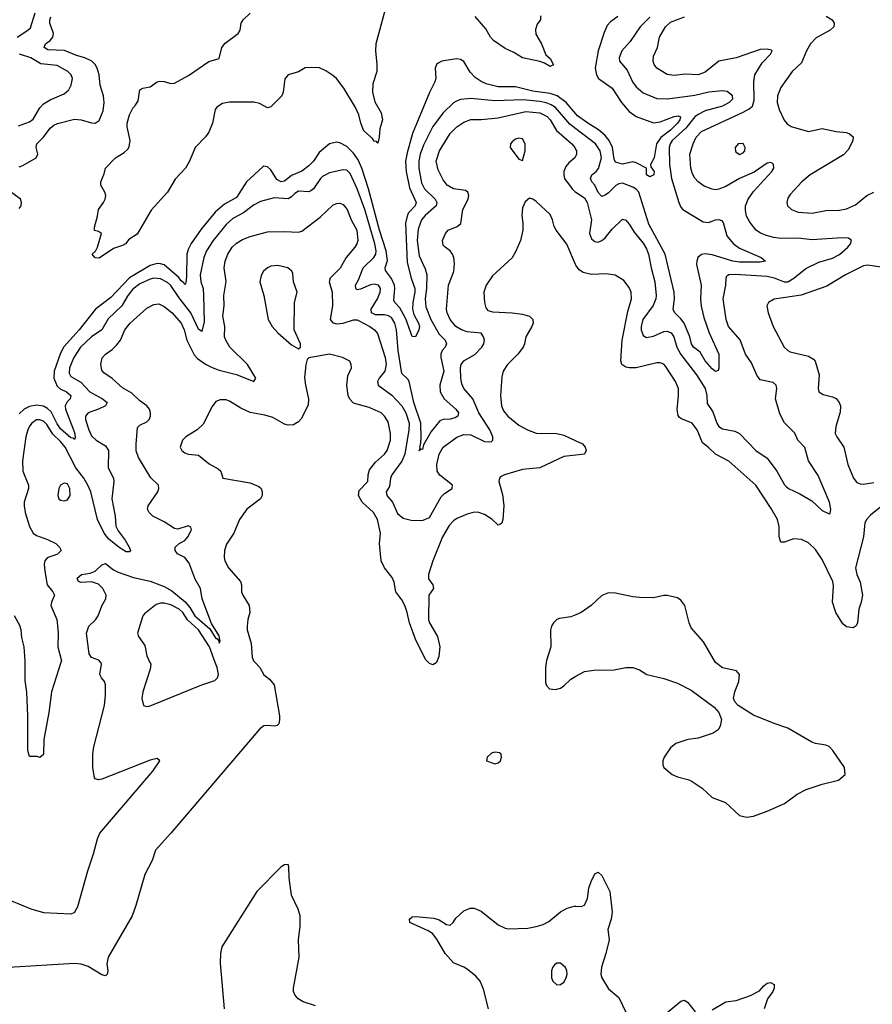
# Model space of a CAD drawing. Header units: inches. Extents: x 1694797 to 1849917, y 907313 to 1017959.
# Tile 33 of 256: x 1726773 to 1731720, y 918016 to 923731. Entities that reach past the tile are written whole.
import ezdxf

# ---------------------------------------------------------------- set-up
doc = ezdxf.new("R2010")
doc.units = ezdxf.units.IN
doc.header["$MEASUREMENT"] = 0
for name, color, linetype in [('B7921', 7, 'Continuous'), ('B7922', 7, 'Continuous'), ('B7931', 7, 'Continuous'), ('B7932', 7, 'Continuous')]:
    doc.layers.add(name, color=color, linetype=linetype)

msp = doc.modelspace()

# ---------------------------------------------------------------- linework, layer by layer
at = {"layer": 'B7921', "color": 5}
for points, elevation in [([(1726498, 918710), (1726838, 918570), (1726910, 918549.6), (1727070, 918540.7), (1727090.3, 918549.7), (1727110, 918584), (1727167, 918790), (1727201.3, 918890), (1727223.4, 918976.6), (1727238.4, 919010), (1727546, 919370), (1727586, 919430), (1727570, 919442.8), (1727530, 919433.7), (1727250, 919322.6), (1727230, 919318.4), (1727210, 919324), (1727206, 919330), (1727196.5, 919390), (1727196.5, 919470), (1727202.8, 919510), (1727264, 919750), (1727270.3, 919810), (1727270.4, 919870), (1727265.5, 919890), (1727247.3, 919910), (1727237.6, 919930), (1727246.9, 919990), (1727243, 920000)], 860), ([(1728138.4, 920000), (1728165.8, 919970), (1728190, 919928.8), (1728222.9, 919902.9), (1728248.8, 919870), (1728279.6, 919690), (1728281.1, 919670), (1728276, 919644), (1728266.2, 919633.8), (1728250.3, 919629.7), (1728210, 919634.7), (1728190, 919631.6), (1728165.7, 919614.3), (1727650.2, 919009.8), (1727560.4, 918910), (1727542, 918850), (1727498.7, 918770), (1727447, 918590), (1727425.3, 918530), (1727285.3, 918290), (1727278.7, 918250), (1727283.8, 918210), (1727280.7, 918190), (1727275.1, 918184.9), (1727270, 918182), (1727250, 918187.6), (1727170, 918235.4), (1727130, 918248.4), (1727090, 918252.1), (1726710, 918229.7)], 880), ([(1727011.4, 920000), (1726957.7, 919830), (1726941.7, 919710), (1726912.4, 919552.4), (1726910, 919466), (1726890, 919448), (1726874, 919454), (1726830, 919454), (1726819.7, 919490), (1726819.8, 919690), (1726813.1, 919826.9), (1726804, 919896), (1726804.5, 920000)], 840), ([(1727528.1, 920000), (1727532.8, 919990), (1727530, 919961.2), (1727487.3, 919830), (1727481.7, 919790), (1727490.4, 919750.4), (1727510, 919744.4), (1727530, 919748.8), (1727830, 919870.3), (1727904.9, 919895.1), (1727919.7, 919910), (1727926.6, 919930), (1727918.9, 919970), (1727907.5, 920000)], 880), ([(1729191.3, 920000), (1729190, 919997), (1729170, 919986), (1729150, 919994.5), (1729144.8, 920000)], 880), ([(1729827.6, 920000), (1729824.2, 919970), (1729824.6, 919884.6), (1729830, 919866), (1729847, 919847), (1729882.5, 919842.5), (1729910, 919850.6), (1729930, 919864), (1729970, 919904), (1730000, 919920.3)], 920), ([(1728490, 918006.6), (1728418, 918030), (1728388.1, 918048.1), (1728368.3, 918070), (1728361.7, 918090), (1728362, 918110), (1728394.2, 918290), (1728391.2, 918390), (1728399.7, 918470), (1728399.6, 918530), (1728387.9, 918567.9), (1728349.6, 918650), (1728337, 918750), (1728334.8, 918814.8), (1728330, 918828), (1728310, 918826), (1728290, 918814), (1728148.5, 918670), (1727945.7, 918350), (1727937, 918310), (1727935.1, 918255.1), (1727958.7, 917990)], 920), ([(1729493.6, 917990), (1729464.1, 918104.1), (1729443.8, 918150), (1729419.7, 918179.7), (1729370, 918219.4), (1729350, 918232.4), (1729290, 918256.4), (1729241.4, 918310), (1729193.7, 918393.7), (1729167.2, 918427.2), (1729142.9, 918442.9), (1729037, 918490), (1729034.5, 918510), (1729050, 918523.8), (1729070, 918526), (1729176.5, 918516.5), (1729206.2, 918506.2), (1729250, 918479.1), (1729270, 918476), (1729288.7, 918490), (1729304.1, 918515.9), (1729350, 918558.8), (1729386.8, 918573.2), (1729410, 918574), (1729450, 918556.3), (1729550, 918477), (1729590, 918458), (1729610, 918454.9), (1729722, 918458), (1729770, 918467.2), (1729810, 918479.6), (1729842.5, 918497.5), (1729910, 918552.4), (1729950, 918573), (1729990, 918584.9), (1730000, 918584.6)], 880)]:
    msp.add_lwpolyline(points, dxfattribs=dict(at, elevation=elevation))
for points, elevation in [([(1729530, 919479), (1729510, 919472.7), (1729484.7, 919450), (1729482, 919430), (1729487.1, 919427.1), (1729530, 919411.3), (1729550, 919418), (1729562, 919430), (1729568, 919450), (1729567.3, 919467.3), (1729556.4, 919476.4)], 920), ([(1729910, 918254), (1729890, 918254), (1729875.5, 918244.5), (1729864.7, 918230), (1729858.6, 918210), (1729858.6, 918170), (1729866, 918150), (1729890, 918129.2), (1729910, 918130.3), (1729930, 918145.3), (1729944.4, 918170), (1729949.7, 918190), (1729948.4, 918210), (1729939.1, 918230)], 880)]:
    msp.add_lwpolyline(points, close=True, dxfattribs=dict(at, elevation=elevation))
at = {"layer": 'B7922', "color": 5}
for points, elevation in [([(1728893.6, 923790), (1728839.5, 923590), (1728836.6, 923550), (1728845.7, 923470), (1728844.3, 923430), (1728820.9, 923359.1), (1728819.8, 923310), (1728833.2, 923253.3), (1728870.2, 923190), (1728877.3, 923150), (1728861.7, 923098.3), (1728858.9, 923050), (1728850, 923014), (1728843.3, 923023.3), (1728830, 923025.7), (1728820.7, 923040.7), (1728770, 923086.7), (1728752.2, 923130), (1728739.6, 923179.6), (1728720.5, 923220.5), (1728652.9, 923332.9), (1728610, 923389.9), (1728590, 923407.5), (1728550, 923434), (1728511.6, 923451.6), (1728465.9, 923454.1), (1728430, 923450.8), (1728390, 923429), (1728330, 923410.6), (1728311.4, 923388.6), (1728301.1, 923310), (1728294.2, 923290), (1728230, 923225.6), (1728210, 923219.6), (1728164.8, 923244.8), (1728131.8, 923251.8), (1727990, 923252.6), (1727950, 923244.1), (1727917.1, 923222.9), (1727906.4, 923210), (1727891.7, 923130), (1727870, 923078.8), (1727850, 923051.6), (1727790.2, 922990), (1727757.4, 922910), (1727734.6, 922870), (1727674.1, 922805.9), (1727630.3, 922730), (1727534.8, 922625.2), (1727454, 922486), (1727405.1, 922454.9), (1727386.8, 922430), (1727370, 922419.5), (1727316.8, 922403.2), (1727233.8, 922346.2), (1727210, 922349.4), (1727194, 922370), (1727211.9, 922388.1), (1727224.5, 922410), (1727248, 922490), (1727230, 922502), (1727207.3, 922507.3), (1727207.3, 922527.3), (1727224, 922590), (1727229.2, 922630), (1727259.3, 922670), (1727269.3, 922690), (1727272.3, 922710), (1727266.6, 922730), (1727243.7, 922770), (1727242.9, 922790), (1727262.9, 922837.1), (1727270.9, 922870), (1727329.3, 922930), (1727379, 922961), (1727400.3, 922979.7), (1727407.5, 922992.5), (1727413.1, 923030), (1727396.4, 923110), (1727397.1, 923130), (1727410, 923178.2), (1727430, 923218), (1727445.4, 923234.6), (1727459.3, 923260.7), (1727470, 923324), (1727486.8, 923333.2), (1727530, 923341.8), (1727569.8, 923370), (1727586, 923374), (1727610, 923372.8), (1727650, 923359.9), (1727670, 923362.3), (1727753, 923407), (1727870, 923488.1), (1727930, 923505.3), (1727944.8, 923570), (1727964.7, 923595.3), (1728039.9, 923650), (1728051.7, 923670), (1728057.8, 923710), (1728069.5, 923730.5), (1728110, 923769.8)], 780), ([(1726757.7, 923630), (1726820.5, 923670), (1726835.6, 923684.4), (1726861.7, 923770)], 840), ([(1726770, 922876.8), (1726790, 922885), (1726868.8, 922930), (1726877.2, 922950), (1726868.5, 922990), (1726871.2, 923010), (1726910, 923049.5), (1726950, 923102.2), (1726970, 923118.7), (1726991.6, 923128.4), (1727090, 923153.1), (1727130, 923150.1), (1727190, 923132), (1727210, 923131.3), (1727233.6, 923146.4), (1727257.3, 923202.7), (1727263.2, 923250), (1727258.6, 923290), (1727239.8, 923350), (1727233.6, 923410), (1727222.7, 923450), (1727211.4, 923470), (1727190.7, 923490), (1727150, 923509.9), (1727103, 923523), (1727033.1, 923553.1), (1726935.2, 923555.2), (1726913.8, 923570), (1726922.8, 923590), (1726949.2, 923610.8), (1726964.2, 923630), (1726969.4, 923650), (1726947.6, 923710), (1726947, 923730), (1726952.5, 923747.5)], 820), ([(1729793.9, 923753.9), (1729795.6, 923730), (1729775.2, 923704.8), (1729765.3, 923674.7), (1729767.9, 923647.9), (1729799.7, 923590), (1729826.5, 923526.5), (1729850, 923506.7), (1729870.7, 923469.3), (1729850, 923459.8), (1729818.4, 923478.4), (1729790, 923488.3), (1729690, 923509.8), (1729640.2, 923540.2), (1729590, 923563.5), (1729521.9, 923610), (1729505.1, 923630), (1729477.9, 923677.9), (1729414.7, 923750)], 780), ([(1726765.2, 923114.8), (1726830, 923137.8), (1726850, 923153.4), (1726890, 923220.3), (1726910, 923242.4), (1726950, 923266.2), (1727030, 923301.3), (1727056.9, 923323.1), (1727071.7, 923350), (1727078.9, 923390), (1727071.7, 923410), (1727052, 923430), (1726990, 923464.5), (1726894.4, 923474.4), (1726836.4, 923510), (1726770.8, 923530.8)], 840), ([(1730000, 923185.5), (1729944.4, 923250), (1729891.8, 923290), (1729850, 923302.9), (1729750, 923317.1), (1729650, 923340.5), (1729550, 923340.5), (1729479.3, 923359.3), (1729450, 923371.8), (1729415.9, 923395.9), (1729387.3, 923427.3), (1729350, 923488.3), (1729330, 923500.8), (1729310, 923502.9), (1729244.9, 923495.1), (1729223, 923490), (1729201.7, 923478.3), (1729191.8, 923470), (1729183.1, 923450), (1729186.7, 923390), (1729182.4, 923370), (1729150.8, 923309.2), (1729051.5, 923070), (1729020.9, 922959.1), (1729012.3, 922910), (1729015.3, 922850), (1729034.2, 922754.2), (1729072.8, 922670), (1729066.9, 922650), (1729030, 922612), (1729022.1, 922597.9), (1729010.4, 922549.6), (1729021.8, 922321.8), (1729043.6, 922230), (1729065.4, 922170), (1729065.5, 922150), (1729053, 922090), (1729052.3, 922050), (1729059.4, 922019.4), (1729087.2, 921970), (1729091.9, 921950), (1729089.2, 921930), (1729070, 921889.6), (1729050, 921892.3), (1729014.2, 921994.2), (1728977.8, 922057.8), (1728949.1, 922090), (1728943.2, 922103.3), (1728949.9, 922170), (1728946.8, 922190), (1728929.7, 922229.7), (1728895.8, 922275.8), (1728894.2, 922290), (1728906.2, 922333.8), (1728898.7, 922390), (1728859.6, 922510), (1728796.2, 922750), (1728757.4, 922870), (1728737.4, 922917.4), (1728710, 922956.8), (1728670, 922994.8), (1728630, 923016), (1728610, 923019.2), (1728570, 923010.9), (1728510, 922960.8), (1728477, 922910), (1728450, 922881.8), (1728410, 922852.6), (1728350, 922826), (1728310, 922794.6), (1728290, 922789.9), (1728264, 922804), (1728230, 922859.3), (1728210, 922876.8), (1728190, 922880.4), (1728183.2, 922876.8), (1728087.9, 922790), (1728030, 922699.8), (1727960.5, 922659.5), (1727906.6, 922613.4), (1727825.3, 922514.7), (1727768.5, 922431.5), (1727750, 922396.8), (1727742.4, 922370), (1727740.3, 922239.7), (1727736.1, 922203.9), (1727730, 922191.6), (1727724.3, 922204.3), (1727710, 922214.5), (1727695.2, 922235.2), (1727610, 922307.5), (1727590, 922314.8), (1727570, 922315.7), (1727530, 922303.6), (1727410, 922232.7), (1727302, 922118), (1727212.3, 922050), (1727117, 921930), (1727028.6, 921831.4), (1727010, 921795.5), (1726973.1, 921690), (1726971.4, 921650), (1726990, 921603.4), (1727008.1, 921588.1), (1727044.6, 921570), (1727068.6, 921550), (1727066, 921530), (1727047.6, 921512.4), (1727036.3, 921490), (1727037.5, 921470), (1727090, 921334), (1727093.7, 921306.3), (1727090, 921294), (1727082, 921302), (1727070, 921303.4), (1727010, 921355.6), (1726990, 921384.5), (1726954.9, 921454.9), (1726934.6, 921474.6), (1726910, 921487.6), (1726870, 921493.8), (1726830, 921485.8), (1726798.7, 921470), (1726770, 921442.5)], 820), ([(1730000, 923097.5), (1729964.7, 923124.7), (1729881.1, 923221.1), (1729856.9, 923236.9), (1729828.2, 923248.2), (1729790, 923256.5), (1729694.6, 923265.4), (1729530, 923260.8), (1729390, 923273.9), (1729330, 923267), (1729303.8, 923256.2), (1729290, 923248.2), (1729230.8, 923190), (1729170, 923110.7), (1729116.6, 923003.4), (1729096.8, 922950), (1729088.9, 922910), (1729088.5, 922870), (1729104.2, 922784.2), (1729121.4, 922750), (1729183.5, 922690), (1729193.6, 922670), (1729189.5, 922650), (1729125.2, 922594.8), (1729104.6, 922570), (1729084.7, 922515.3), (1729079.3, 922450), (1729090, 922361.3), (1729125.7, 922285.7), (1729134.8, 922250), (1729133.9, 922170), (1729125.6, 922110), (1729130, 922064.2), (1729159.3, 921990), (1729206.5, 921906.5), (1729240.9, 921870), (1729250.2, 921850), (1729240.6, 921830), (1729223.2, 921810), (1729216, 921790), (1729215.5, 921770), (1729233.8, 921690), (1729210.1, 921610), (1729212.3, 921570), (1729236.1, 921530), (1729303, 921470), (1729318.7, 921450), (1729314.5, 921430), (1729299.4, 921420.6), (1729270, 921412.3), (1729230, 921409.9), (1729210, 921402), (1729160.1, 921339.9), (1729116.7, 921263.3), (1729110, 921236), (1729102, 921238), (1729090, 921228.7), (1729096.4, 921243.6), (1729093.6, 921253.6), (1729098.4, 921261.6), (1729102.5, 921297.5), (1729100.1, 921390), (1729059.5, 921510), (1729033.5, 921630), (1729024.9, 921644.9), (1728990, 921677), (1728968.1, 921810), (1728958.5, 921930), (1728949, 921970), (1728930, 922001.5), (1728912.9, 922012.9), (1728890, 922017.4), (1728837.4, 922017.4), (1728814.5, 922030), (1728811.8, 922050), (1728849.3, 922110), (1728864.7, 922150), (1728865.8, 922170), (1728854.8, 922190), (1728830, 922196.2), (1728808.5, 922191.5), (1728750, 922166), (1728730, 922163.1), (1728722.3, 922170), (1728721.1, 922190), (1728738.7, 922221.3), (1728766.5, 922290), (1728828.5, 922350), (1728838.7, 922370), (1728841.1, 922390), (1728833.9, 922430), (1728774.9, 922630), (1728730.3, 922750), (1728690, 922839.1), (1728670, 922857.3), (1728650, 922860.2), (1728570, 922842.7), (1728530, 922821.4), (1728517.7, 922810), (1728478, 922750), (1728462.5, 922737.5), (1728450, 922731.9), (1728390, 922734.9), (1728370, 922722.8), (1728350, 922702), (1728330, 922691.2), (1728250, 922696.6), (1728170, 922676.5), (1728130, 922655.4), (1728070.9, 922609.1), (1728010, 922577.6), (1727970, 922542.6), (1727894.5, 922450), (1727856.4, 922390), (1727841, 922350), (1727819.9, 922250), (1727824.2, 922210), (1727836.8, 922170), (1727839.9, 922130), (1727842.7, 921977.3), (1727830, 921921.6), (1727810, 921935.1), (1727766.1, 922030), (1727697.2, 922117.2), (1727650, 922188.2), (1727630, 922206.1), (1727590, 922226.6), (1727550, 922230.5), (1727530, 922225.4), (1727470, 922196.9), (1727430, 922166.6), (1727401, 922130), (1727365.1, 922070), (1727285.5, 921994.5), (1727248.8, 921931.2), (1727190, 921889.3), (1727126.3, 921830), (1727087, 921770), (1727061.5, 921710), (1727059.6, 921679.6), (1727070, 921660.2), (1727126.8, 921626.8), (1727179.4, 921570), (1727252.9, 921530), (1727280.3, 921510), (1727270.3, 921490), (1727230.2, 921470), (1727170.1, 921449.9), (1727153.9, 921430), (1727154.5, 921410), (1727173.2, 921350), (1727190, 921315.2), (1727216.2, 921290), (1727270, 921258.4), (1727287.5, 921230), (1727286.9, 921130), (1727316.8, 921070), (1727319.4, 921050), (1727307.1, 920950), (1727326.3, 920850), (1727331, 920791), (1727343.5, 920763.5), (1727384.4, 920710), (1727408, 920670), (1727415.5, 920650), (1727410, 920642.7), (1727390, 920642.4), (1727350, 920666.6), (1727290, 920716.2), (1727263.2, 920750), (1727224.1, 920830), (1727184.5, 920990), (1727168.1, 921030), (1727145.3, 921070), (1727098.9, 921130), (1727036.2, 921250), (1727010, 921282.4), (1726965.4, 921325.4), (1726930, 921381), (1726910, 921400.6), (1726890, 921409), (1726870, 921408), (1726843.2, 921390), (1726828.9, 921371.1), (1726820.5, 921350), (1726808.8, 921308.8), (1726789.5, 921169.5), (1726790.9, 921110), (1726824.3, 921030), (1726823, 921010), (1726799, 920930), (1726797.6, 920910), (1726803.9, 920870), (1726828.7, 920788.7), (1726851.2, 920751.2), (1726870, 920736.3), (1726933.3, 920713.3), (1726981.3, 920690), (1727004.4, 920670), (1727013.4, 920650), (1726992.2, 920627.8), (1726932, 920608), (1726919, 920590), (1726915.5, 920570), (1726917.8, 920530), (1726932.7, 920450), (1726964.9, 920410), (1726973.6, 920390), (1726957.2, 920350), (1726954.2, 920330), (1726988.6, 920248.6), (1726994.9, 920174.9), (1726992.9, 920090), (1727014.5, 920010), (1727011.4, 920000)], 840), ([(1727243, 920000), (1727242.2, 920002.2), (1727232.7, 920012.7), (1727190, 920029.1), (1727176.5, 920050), (1727159.7, 920170), (1727172.9, 920210), (1727212.2, 920247.8), (1727227.2, 920270), (1727250, 920329.6), (1727273.1, 920370), (1727273.4, 920390), (1727254.4, 920430), (1727230, 920454.4), (1727190, 920467.6), (1727130, 920465.2), (1727114, 920470), (1727106, 920490), (1727130.8, 920510), (1727181.3, 920518.7), (1727210, 920529.6), (1727250, 920566.3), (1727270, 920574), (1727317.3, 920537.3), (1727344.4, 920524.4), (1727432.5, 920492.5), (1727530, 920472.4), (1727610, 920441.7), (1727655.4, 920415.4), (1727732.8, 920352.8), (1727759.9, 920319.9), (1727788.4, 920270), (1727875.6, 920195.6), (1727910, 920139.8), (1727918.3, 920138.3), (1727926.9, 920126.9), (1727930, 920112.7), (1727935.6, 920124.4), (1727930, 920154.6), (1727886.1, 920226.1), (1727832.3, 920370), (1727821.3, 920430), (1727790, 920483.1), (1727755.7, 920575.8), (1727730, 920609), (1727688.2, 920630), (1727674.4, 920650), (1727675.5, 920670), (1727697.1, 920690), (1727730, 920708.6), (1727749.2, 920730), (1727770.2, 920770), (1727764.8, 920784.8), (1727750, 920793.6), (1727690, 920773.5), (1727670, 920777.1), (1727610, 920816.5), (1727544.9, 920850), (1727523.1, 920870), (1727514, 920890), (1727517.6, 920910), (1727574.9, 920990), (1727580.9, 921010), (1727578, 921030), (1727532.7, 921072.7), (1727461.5, 921190), (1727448.5, 921228.5), (1727447.6, 921267.6), (1727455.8, 921364.2), (1727470, 921378.4), (1727510, 921396.9), (1727523.1, 921410), (1727531.4, 921430), (1727531.3, 921450), (1727524.9, 921470), (1727510.1, 921490.1), (1727470, 921518.8), (1727422.4, 921562.4), (1727370, 921594.7), (1727310, 921648), (1727261.2, 921681.2), (1727250, 921697.3), (1727243.2, 921730), (1727251.4, 921768.6), (1727270.4, 921790), (1727310, 921817.2), (1727336.8, 921843.2), (1727356.6, 921870), (1727382.5, 921930), (1727414.2, 921970), (1727510, 922056.5), (1727550, 922077.8), (1727580.8, 922080.8), (1727610, 922066.4), (1727656.8, 922030), (1727709.1, 921970), (1727727.6, 921930), (1727742, 921870), (1727785.4, 921785.4), (1727803.8, 921763.8), (1727850, 921732), (1727890, 921712.7), (1727930, 921697.6), (1728030.9, 921670.9), (1728131.3, 921630), (1728142, 921650), (1728095.2, 921730), (1727992, 921830), (1727967.9, 921870), (1727961.7, 921890), (1727962.7, 921950), (1727952, 922010), (1727959.7, 922070), (1727956.6, 922130), (1727971, 922211), (1727959.7, 922290), (1727965, 922330), (1727979.8, 922370), (1728006, 922410), (1728030, 922433), (1728064.8, 922455.2), (1728110, 922473.3), (1728210, 922499.8), (1728310, 922502.4), (1728390, 922496.8), (1728410, 922502.6), (1728515.7, 922584.2), (1728590, 922654.7), (1728610, 922664.7), (1728630, 922666.2), (1728650, 922658.3), (1728672.2, 922630), (1728696, 922570), (1728728.3, 922510), (1728734.9, 922450), (1728729.8, 922430), (1728718, 922410), (1728666.3, 922350), (1728631.6, 922288.4), (1728573.8, 922230), (1728568.7, 922210), (1728586.5, 922150), (1728587.1, 922070), (1728573.3, 921990), (1728590, 921971.1), (1728610, 921965.2), (1728650, 921969.2), (1728710, 921988.4), (1728730, 921988.3), (1728805.3, 921950), (1728831.9, 921930), (1728848.7, 921908.7), (1728892.5, 921770), (1728899.9, 921730), (1728892.1, 921690), (1728858.3, 921650), (1728848.2, 921630), (1728852.3, 921610), (1728931.2, 921551.2), (1728990, 921489.2), (1729012.5, 921450), (1729031.8, 921390), (1729029.9, 921350), (1729007.2, 921210), (1728990, 921169.4), (1728931.8, 921090), (1728923.6, 921070), (1728918.1, 921021.9), (1728899.8, 920990), (1728902.5, 920970), (1728935.6, 920930), (1728965, 920865), (1728998.2, 920838.2), (1729045.2, 920825.2), (1729096.2, 920823.8), (1729114.4, 920825.6), (1729150, 920842.2), (1729218.2, 920961.8), (1729238.3, 920981.7), (1729282.4, 921010), (1729284.9, 921030), (1729210, 921086.7), (1729195.2, 921110), (1729193.5, 921150), (1729206.4, 921210), (1729230, 921249.7), (1729310, 921307.2), (1729350, 921323), (1729390, 921321.3), (1729470, 921282.2), (1729499.9, 921280.1), (1729510, 921282), (1729518, 921290), (1729518.9, 921310), (1729501.4, 921350), (1729436.3, 921450), (1729402, 921530), (1729349.2, 921590), (1729337.4, 921617.4), (1729331.9, 921650), (1729330.2, 921709.8), (1729334.7, 921730), (1729349.5, 921750.5), (1729413.3, 921786.7), (1729453.8, 921830), (1729466.9, 921850), (1729469.2, 921870), (1729464.7, 921890), (1729451.4, 921911.4), (1729370, 921918.5), (1729335.6, 921930), (1729302.8, 921950), (1729270, 921990.3), (1729253.4, 922030), (1729250.2, 922050), (1729260.6, 922190), (1729291.6, 922270), (1729296.2, 922316.2), (1729291.8, 922350), (1729283.8, 922370), (1729270.3, 922390.3), (1729240.7, 922410), (1729230, 922422.8), (1729226.4, 922450), (1729243.1, 922490), (1729258.4, 922510), (1729310.7, 922530), (1729332.8, 922547.2), (1729343.9, 922630), (1729374.6, 922690), (1729379.6, 922710), (1729373.7, 922730), (1729358.7, 922738.7), (1729290, 922748.3), (1729253.8, 922770), (1729230, 922802.3), (1729200.3, 922860.3), (1729190.2, 922910), (1729208.7, 922970), (1729270, 923069.8), (1729310, 923109), (1729350, 923136), (1729390, 923151.1), (1729450, 923152.2), (1729550, 923162), (1729710, 923197.2), (1729790, 923191), (1729832.7, 923170), (1729850.8, 923150), (1729888.3, 923088.3), (1729975.7, 923010), (1729993.2, 922990), (1730000, 922976.3)], 860), ([(1730000, 922941.2), (1729994.2, 922930), (1729958.9, 922901.1), (1729941.6, 922878.4), (1729930.7, 922850), (1729929.8, 922830), (1729934.2, 922810), (1729978, 922750), (1729994.1, 922734.1), (1730000, 922730.1)], 860), ([(1726770, 922634.6), (1726780.3, 922650), (1726783.7, 922670), (1726778, 922690), (1726703.2, 922743.2)], 820), ([(1730000, 922305.7), (1729997.2, 922310), (1729947.7, 922427.7), (1729885.1, 922510), (1729874.5, 922530), (1729864.5, 922570), (1729850, 922599.3), (1729770, 922676), (1729750, 922689.3), (1729730, 922695.3), (1729706.2, 922673.8), (1729690, 922638), (1729685.8, 922594.2), (1729693, 922550), (1729693, 922510), (1729678.4, 922450), (1729652.5, 922387.5), (1729630, 922349.4), (1729516, 922244), (1729480.3, 922190), (1729466.7, 922150), (1729469, 922089), (1729478.5, 922058.5), (1729490, 922043.7), (1729515.6, 922035.6), (1729630.1, 922030.1), (1729690, 922021.6), (1729730.6, 922010), (1729750.4, 921990), (1729752, 921970), (1729745.3, 921950), (1729708.7, 921890), (1729702, 921850), (1729693.4, 921830), (1729662.3, 921790), (1729604, 921730), (1729577.3, 921690), (1729570, 921658), (1729563.2, 921550), (1729568.6, 921490), (1729580.5, 921460.4), (1729604.9, 921430), (1729670, 921378.4), (1729719.5, 921350), (1729770, 921331.5), (1729890, 921328.4), (1729930, 921319.7), (1730000, 921287.4)], 880), ([(1729144.8, 920000), (1729130, 920015.6), (1729070.8, 920130), (1729033.8, 920230), (1729021.3, 920290), (1729007.6, 920330), (1728990, 920363.7), (1728956.1, 920410), (1728945.8, 920465.8), (1728933.1, 920493.1), (1728889.8, 920550), (1728870.6, 920590), (1728860.2, 920690), (1728865.5, 920750), (1728849.8, 920830), (1728825.3, 920870), (1728759.6, 920930), (1728737.9, 920970), (1728742.3, 920997.7), (1728793.2, 921050), (1728794.5, 921090), (1728802.6, 921117.5), (1728837.7, 921162.3), (1728889.8, 921210), (1728904.4, 921230), (1728924.7, 921290), (1728925.2, 921330), (1728910, 921397.6), (1728889.8, 921430), (1728870, 921449.8), (1728800.6, 921480.6), (1728710, 921506), (1728688, 921528), (1728679, 921550), (1728670.7, 921610), (1728677.1, 921662.9), (1728698, 921710), (1728696.9, 921730), (1728688.2, 921748.2), (1728645.2, 921770), (1728570, 921789.7), (1728450, 921768.7), (1728441.4, 921758.6), (1728432.7, 921727.3), (1728424.9, 921655.1), (1728430.3, 921610), (1728449.1, 921530), (1728446.5, 921493.5), (1728405.9, 921414.1), (1728390, 921396.3), (1728360.9, 921379.1), (1728330, 921376.9), (1728310, 921383.1), (1728242.4, 921422.4), (1728195.8, 921435.8), (1728110, 921451.3), (1728055.8, 921475.8), (1727990, 921517.7), (1727970, 921525.4), (1727935.3, 921524.7), (1727910, 921514), (1727890, 921485.2), (1727837.6, 921382.4), (1727801.6, 921350), (1727736.4, 921310), (1727717.6, 921290), (1727703.1, 921250), (1727713, 921230), (1727730, 921216.4), (1727750, 921208.8), (1727810, 921202.4), (1727872.9, 921152.9), (1727924.7, 921124.7), (1727940.7, 921110), (1727951.3, 921070), (1728110, 921043.2), (1728160.6, 921020.6), (1728173, 921010), (1728180.5, 920990), (1728179.3, 920970), (1728170.2, 920949.8), (1728090.4, 920890), (1728047.2, 920830), (1728014.6, 920750), (1727972.8, 920687.2), (1727961.3, 920650), (1727958.5, 920610), (1727962, 920590), (1727984.4, 920550), (1728054, 920470), (1728059.6, 920450), (1728060.3, 920410), (1728067.4, 920390), (1728103.6, 920330), (1728107.4, 920290), (1728096.5, 920250), (1728091.7, 920210), (1728093.1, 920190), (1728116.2, 920110), (1728122.2, 920030), (1728129.2, 920010), (1728138.4, 920000)], 880), ([(1730000, 921204.1), (1729930, 921196.2), (1729790, 921130.6), (1729690, 921119.3), (1729586, 921090), (1729563.1, 921076.9), (1729556.3, 921070), (1729552.7, 921050), (1729574.6, 920974.6), (1729581.9, 920910), (1729575.8, 920830), (1729570, 920809.6), (1729558.2, 920801.8), (1729550, 920798), (1729512.3, 920832.3), (1729470, 920858.2), (1729437.2, 920870), (1729410, 920871.6), (1729370, 920861.4), (1729310, 920834.8), (1729290, 920822.4), (1729265.7, 920794.3), (1729225.7, 920730), (1729170.6, 920590), (1729145.3, 920510), (1729145.7, 920485.7), (1729169.3, 920450), (1729173.4, 920430), (1729147.3, 920390), (1729144.5, 920250), (1729150.1, 920230), (1729197.5, 920150), (1729210.1, 920090), (1729205.6, 920034.4), (1729191.3, 920000)], 880), ([(1727907.5, 920000), (1727873.3, 920090), (1727810.8, 920190), (1727747.2, 920247.2), (1727718.5, 920290), (1727698.6, 920310), (1727650, 920335.1), (1727610, 920343.6), (1727590, 920344.1), (1727564.4, 920335.6), (1727496.7, 920283.3), (1727487.4, 920270), (1727456.4, 920170), (1727461.6, 920150), (1727498.9, 920098.9), (1727510, 920038.8), (1727528.1, 920000)], 880), ([(1726804.5, 920000), (1726804.5, 920010), (1726797.6, 920090), (1726784.4, 920144.4), (1726781.4, 920190), (1726773.9, 920213.9), (1726742.2, 920270)], 840), ([(1730000, 920277.4), (1729970, 920265.1), (1729904.1, 920255.9), (1729890.5, 920249.5), (1729871, 920230), (1729858.8, 920210), (1729853.2, 920186.8), (1729854, 920090), (1729828.9, 920011.1), (1729827.6, 920000)], 920)]:
    msp.add_lwpolyline(points, dxfattribs=dict(at, elevation=elevation))
for points, elevation in [([(1729670, 923043.7), (1729650, 923037), (1729630, 923021.2), (1729620.7, 923010), (1729618.8, 922990), (1729670, 922922), (1729690, 922914), (1729705.2, 922970), (1729706, 923010), (1729690, 923039.3)], 880), ([(1728270, 922303.9), (1728230, 922301.3), (1728210, 922291.6), (1728188.3, 922271.7), (1728173.2, 922246.8), (1728165.5, 922210), (1728188.8, 922130), (1728214.4, 921990), (1728237.1, 921950), (1728270, 921913), (1728350, 921842.8), (1728390, 921821), (1728402, 921830), (1728401.2, 921850), (1728364.5, 921930), (1728368.2, 922090), (1728382.3, 922150), (1728362, 922210), (1728358, 922258), (1728352.1, 922272.1), (1728329.3, 922290)], 880), ([(1727030, 921041.3), (1727010, 921029.4), (1727000.3, 921010), (1726994, 920970), (1727000.5, 920950), (1727010, 920941.6), (1727030, 920937.6), (1727050, 920944.9), (1727066.3, 920970), (1727063.1, 921010), (1727050, 921036.3)], 860)]:
    msp.add_lwpolyline(points, close=True, dxfattribs=dict(at, elevation=elevation))
at = {"layer": 'B7931', "color": 5}
for points, elevation in [([(1730000, 919920.3), (1730050, 919947.3), (1730104.5, 919955.5), (1730222, 919958), (1730290, 919970.7), (1730330.7, 919970.7), (1730370, 919958), (1730412, 919930), (1730510, 919906.7), (1730590, 919880.5), (1730670, 919839.1), (1730801.6, 919741.6), (1730830.4, 919710.4), (1730844.9, 919670), (1730838, 919630), (1730824.9, 919610), (1730796, 919590), (1730710, 919561.3), (1730650, 919553.3), (1730580.7, 919530), (1730550, 919503.7), (1730513, 919450), (1730505.5, 919430), (1730505.2, 919405.2), (1730510.8, 919390), (1730558.8, 919350), (1730590, 919335.5), (1730650, 919321.6), (1730670, 919312.4), (1730733, 919270), (1730790, 919216.3), (1730868.1, 919188.1), (1730950, 919111), (1730990, 919102.8), (1731030, 919107.7), (1731110, 919136.9), (1731210, 919182), (1731285, 919235), (1731336.5, 919263.5), (1731430, 919294), (1731524, 919316), (1731562, 919350), (1731558, 919390), (1731491.3, 919490), (1731470, 919511.5), (1731450, 919519.7), (1731390, 919529.7), (1731370, 919538.3), (1731230, 919618.3), (1731150, 919645.4), (1731030, 919694.7), (1730940.9, 919750), (1730923.7, 919770), (1730914.5, 919790), (1730922, 919830), (1730946.6, 919890), (1730949.2, 919930), (1730931.7, 919951.7), (1730850, 919969.6), (1730810, 919999.3), (1730809.6, 920000)], 920), ([(1730000, 918584.6), (1730030, 918583.8), (1730050, 918590.5), (1730067.4, 918630), (1730074.6, 918690), (1730089.7, 918729.7), (1730110, 918772.9), (1730130, 918782.4), (1730150, 918763), (1730196.5, 918670), (1730210.2, 918550), (1730204.9, 918510), (1730186.2, 918450), (1730194.2, 918390), (1730174.6, 918310), (1730148.2, 918231.8), (1730144.1, 918190), (1730150, 918169.2), (1730190, 918106), (1730250, 918055.8), (1730289.5, 917969.5)], 880), ([(1730790, 917983.6), (1730870, 918030.3), (1730930, 918038), (1731013.9, 918066.1), (1731065.5, 918094.5), (1731090, 918123), (1731110, 918138), (1731130, 918142.8), (1731150.4, 918130.4), (1731150.4, 918110), (1731143.8, 918090), (1731111.5, 918048.5), (1731093.1, 917990)], 880), ([(1730470, 917917.1), (1730610, 918034.8), (1730630, 918040.7), (1730650, 918027.3), (1730691.8, 917971.8)], 880)]:
    msp.add_lwpolyline(points, dxfattribs=dict(at, elevation=elevation))
at = {"layer": 'B7932', "color": 5}
for points, elevation in [([(1730243.7, 923750), (1730201.5, 923718.5), (1730182, 923698), (1730163.6, 923656.4), (1730128.7, 923550), (1730112.3, 923450), (1730119.6, 923410), (1730130.5, 923390.5), (1730210, 923333), (1730263.9, 923250), (1730310, 923198.9), (1730349.3, 923170), (1730450, 923132.8), (1730490, 923138.9), (1730570, 923168.7), (1730592.7, 923172.7), (1730607.5, 923167.5), (1730602.5, 923150), (1730588.9, 923130), (1730548.7, 923090), (1730493.5, 923046.5), (1730467.2, 923010), (1730453.8, 922930), (1730433.9, 922890), (1730436, 922876), (1730454.1, 922850), (1730452.5, 922830), (1730430, 922818.7), (1730410.8, 922830), (1730409.8, 922870), (1730350, 922899.7), (1730330, 922905.3), (1730270, 922892.1), (1730230, 922903.2), (1730221.9, 922921.9), (1730212.8, 922990), (1730192.9, 923030), (1730170, 923059.3), (1730132.2, 923092.2), (1730068.6, 923130), (1730010, 923173.9), (1730000, 923185.5)], 820), ([(1730000, 922730.1), (1730050, 922696.5), (1730066.5, 922670), (1730089.9, 922570.1), (1730078.6, 922490), (1730090, 922459.7), (1730110, 922443.5), (1730130, 922440.4), (1730150, 922448.6), (1730170, 922465.1), (1730210, 922514.2), (1730270, 922574), (1730290, 922567.6), (1730310, 922543.6), (1730338.4, 922498.4), (1730390, 922434.8), (1730410, 922401), (1730421.3, 922370), (1730436.8, 922290), (1730458.4, 922210), (1730466.8, 922130), (1730464.7, 922110), (1730448.8, 922071.2), (1730389.4, 921990), (1730379.3, 921950), (1730379.5, 921930), (1730390, 921898), (1730410, 921885.7), (1730450, 921894.7), (1730510, 921920.2), (1730530, 921922.3), (1730552.6, 921912.6), (1730567.6, 921890), (1730586, 921830), (1730608.4, 921788.4), (1730699.1, 921670), (1730749.9, 921590), (1730759.3, 921550), (1730762.4, 921502.4), (1730795.3, 921455.3), (1730817.4, 921390), (1730829.4, 921369.4), (1730850, 921355.6), (1730923.2, 921343.2), (1730950, 921329.8), (1731044.2, 921230), (1731110, 921186), (1731166.9, 921110), (1731210, 921031.1), (1731220.8, 921020.8), (1731234, 921010), (1731299.4, 920979.4), (1731370, 920937.6), (1731430, 920882.8), (1731470, 920862), (1731475.8, 920864.2), (1731479.6, 920890), (1731471.8, 920930), (1731406.2, 921086.2), (1731350.3, 921170), (1731328.5, 921248.5), (1731288.8, 921290), (1731270, 921330.4), (1731210.1, 921390.1), (1731183.5, 921443.5), (1731157.8, 921530), (1731166, 921590), (1731162.3, 921610), (1731144.6, 921624.6), (1731070, 921641.5), (1731050, 921667.8), (1731019.7, 921739.7), (1730984.1, 921790), (1730953.6, 921873.6), (1730885.6, 921950), (1730872.9, 921990), (1730855.2, 922110), (1730871.1, 922190), (1730872.8, 922230), (1730876.7, 922243.3), (1730887.3, 922252.7), (1730925.3, 922254.7), (1731110, 922242.3), (1731150, 922232.5), (1731208, 922210), (1731230, 922210.4), (1731265, 922230), (1731333.9, 922286.1), (1731410, 922323), (1731490, 922347.2), (1731530, 922367.9), (1731578, 922410), (1731594, 922430), (1731598.8, 922450), (1731582, 922462), (1731545.7, 922465.7), (1731370, 922452.9), (1731290, 922462), (1731190, 922460.7), (1731146.3, 922466.3), (1731100.8, 922480.8), (1731071.5, 922491.5), (1731046.5, 922510), (1731010, 922554.9), (1730990.2, 922590), (1730983.8, 922623.8), (1730984.6, 922650), (1731000.1, 922690), (1731030, 922734.6), (1731137.7, 922850), (1731148.5, 922870), (1731147.7, 922890), (1731138.9, 922898.9), (1731130, 922902.4), (1731110, 922897.3), (1731033.8, 922846.2), (1730950, 922808.6), (1730870, 922762.2), (1730830, 922746.4), (1730810, 922744.2), (1730790, 922748.1), (1730745.4, 922765.4), (1730709, 922790), (1730690, 922811.8), (1730676.5, 922836.5), (1730667, 922870), (1730662.3, 922950), (1730679.8, 923010), (1730699, 923050), (1730730, 923081.7), (1730970, 923195), (1731006, 923214), (1731025, 923230), (1731035.3, 923264.7), (1731032.3, 923370), (1731037.6, 923410), (1731080.3, 923479.7), (1731130.2, 923530), (1731139.3, 923550), (1731134.8, 923554.8), (1731110, 923560.2), (1731070, 923557.4), (1730930, 923508.8), (1730830, 923490.2), (1730750, 923426.5), (1730710, 923410.2), (1730634.7, 923414.7), (1730570, 923407.2), (1730530, 923413), (1730469.6, 923449.6), (1730454.2, 923470), (1730447.9, 923490), (1730450, 923519.3), (1730472.9, 923570), (1730484.5, 923630), (1730521.1, 923690), (1730550, 923716), (1730630, 923747)], 860), ([(1730430, 923745.5), (1730372.8, 923690), (1730314.9, 923605.1), (1730266.4, 923550), (1730251.8, 923510), (1730254, 923490), (1730297.3, 923437.3), (1730328.8, 923370), (1730350, 923340.8), (1730390, 923306.3), (1730470, 923274.5), (1730530.8, 923270.8), (1730690, 923293.3), (1730771.8, 923311.8), (1730850, 923319.7), (1730877.1, 923317.1), (1730899.6, 923299.6), (1730906.5, 923290), (1730908.1, 923270), (1730890.2, 923250), (1730850, 923228.9), (1730750, 923202.4), (1730710, 923181.2), (1730690, 923166.5), (1730637.7, 923102.3), (1730559.1, 923030), (1730546.4, 923010), (1730541.4, 922990), (1730543.1, 922890), (1730554.3, 922810), (1730598.3, 922670), (1730610, 922643.1), (1730621.5, 922630), (1730737.9, 922557.9), (1730770, 922554.7), (1730810, 922569.2), (1730830, 922571.3), (1730845.5, 922565.5), (1730854, 922554), (1730876.1, 922476.1), (1730912.1, 922432.1), (1730950, 922403.9), (1731075.5, 922350), (1731100.7, 922330), (1731070, 922323.7), (1730950, 922323.7), (1730910, 922329.9), (1730790, 922366.2), (1730750, 922372.8), (1730730, 922367.7), (1730708.6, 922350), (1730701.1, 922330), (1730700.6, 922310), (1730727.1, 922190), (1730723.3, 922110), (1730727.3, 922067.3), (1730742.7, 922002.7), (1730773.1, 921913.1), (1730830.2, 921790), (1730830, 921708), (1730825.2, 921694.8), (1730810, 921689.8), (1730790, 921704.2), (1730749.8, 921750), (1730720.5, 921800.5), (1730683.1, 921830), (1730670.7, 921850), (1730661.7, 921890), (1730629, 921969), (1730610, 921995.4), (1730571.8, 922031.8), (1730565.4, 922050), (1730573.2, 922110), (1730570.8, 922150), (1730518.6, 922370), (1730423.4, 922543.4), (1730365.3, 922730), (1730350, 922747.5), (1730330, 922759.3), (1730270, 922781.6), (1730250, 922778.5), (1730231.3, 922768.7), (1730190, 922726.5), (1730170, 922711.9), (1730150, 922704.4), (1730130, 922727.2), (1730109.9, 922770), (1730093.4, 922790), (1730085.4, 922810), (1730092.3, 922830), (1730118, 922850), (1730132.3, 922867.7), (1730149, 922930), (1730141.9, 922970), (1730113.6, 923010), (1730000, 923097.5)], 840), ([(1731452.1, 923752.1), (1731486.7, 923730), (1731498.7, 923710), (1731497.6, 923690), (1731474.9, 923670), (1731395, 923625), (1731360.7, 923590), (1731337.8, 923550), (1731310, 923481.3), (1731255.8, 923430), (1731190, 923337.4), (1731169.4, 923290), (1731167.7, 923250), (1731179.7, 923210), (1731208.1, 923148.1), (1731226.5, 923126.5), (1731250, 923112), (1731350, 923082.3), (1731430, 923099.1), (1731510, 923082.4), (1731570, 923075.8), (1731588.8, 923068.8), (1731610, 923051), (1731608.2, 923030), (1731582.7, 922977.3), (1731553.8, 922946.2), (1731359.5, 922830), (1731311.6, 922790), (1731244.2, 922715.8), (1731230, 922694.5), (1731224.2, 922670), (1731228.8, 922650), (1731250.7, 922630), (1731290, 922613.4), (1731371.6, 922608.4), (1731450, 922624), (1731530, 922625.2), (1731570, 922634), (1731623, 922657), (1731688.5, 922711.5), (1731730, 922730.2)], 880), ([(1730000, 922976.3), (1730003.1, 922970), (1730004.5, 922950), (1730000, 922941.2)], 860), ([(1731770, 920903.5), (1731710, 920855.1), (1731688, 920832), (1731677.2, 920810), (1731669.5, 920730), (1731622.6, 920550), (1731630, 920510.7), (1731650, 920466), (1731662.6, 920390), (1731656.5, 920350), (1731642.4, 920310), (1731634, 920230), (1731626.4, 920213.6), (1731610, 920200.9), (1731570, 920206), (1731550, 920225.2), (1731509.2, 920289.2), (1731488.4, 920350), (1731495.7, 920444.3), (1731491.9, 920470), (1731430, 920597.2), (1731390, 920655.6), (1731350, 920695.3), (1731310, 920714.4), (1731262.7, 920717.3), (1731210, 920698.4), (1731190, 920699.3), (1731179.1, 920730), (1731178.8, 920790), (1731169.8, 920830), (1731133.4, 920893.4), (1731043.5, 921030), (1730888.6, 921168.6), (1730810, 921208.8), (1730770, 921248.7), (1730735.5, 921275.5), (1730704.2, 921350), (1730675.3, 921390), (1730613.6, 921413.6), (1730602.1, 921422.1), (1730594.3, 921434.3), (1730588.4, 921468.4), (1730596.5, 921550), (1730594.8, 921590), (1730578.2, 921630), (1730520.6, 921720.6), (1730510, 921731), (1730490, 921739.8), (1730470, 921739.8), (1730350, 921711.2), (1730310, 921709.9), (1730290, 921714.8), (1730267.7, 921730), (1730260.6, 921750), (1730268.5, 921870), (1730302.2, 922037.8), (1730323.1, 922110), (1730320.3, 922150), (1730310, 922177), (1730277.4, 922217.4), (1730228.4, 922248.4), (1730175.4, 922255.4), (1730090, 922251.6), (1730043.2, 922263.2), (1730018.2, 922278.2), (1730000, 922305.7)], 880), ([(1731790, 922292.5), (1731690, 922305.5), (1731670, 922302.8), (1731564.2, 922250), (1731455.7, 922184.3), (1731307.1, 922132.9), (1731151.4, 922108.6), (1731117.1, 922090), (1731108.5, 922070), (1731116.5, 922030), (1731144.4, 921950), (1731208.2, 921830), (1731230.2, 921810.2), (1731244, 921804), (1731350, 921778.2), (1731379.7, 921759.7), (1731388, 921748), (1731411.2, 921670), (1731407, 921590), (1731410.3, 921570.4), (1731435.2, 921555.3), (1731490, 921541.3), (1731510, 921531.5), (1731528.4, 921508.4), (1731534.7, 921490), (1731533.4, 921453.4), (1731509.1, 921369.1), (1731505.6, 921330), (1731514.2, 921310), (1731555, 921250), (1731578.9, 921150), (1731610.3, 921070), (1731630, 921044.6), (1731650, 921036.1), (1731670, 921034.4), (1731730, 921045.3)], 880), ([(1730000, 921287.4), (1730037.6, 921270), (1730054, 921250), (1730059.3, 921230), (1730050.3, 921209.7), (1730000, 921204.1)], 880), ([(1730809.6, 920000), (1730739.8, 920119.8), (1730670, 920200.9), (1730656.9, 920230), (1730632.6, 920330), (1730610, 920362), (1730590, 920375.6), (1730530.5, 920389.5), (1730510, 920389.6), (1730450, 920376.2), (1730370, 920376.3), (1730330, 920380.5), (1730230, 920402.4), (1730190, 920404.5), (1730150, 920389.3), (1730088.7, 920331.3), (1730030.7, 920290), (1730000, 920277.4)], 920)]:
    msp.add_lwpolyline(points, dxfattribs=dict(at, elevation=elevation))
at = {"layer": 'B7932', "color": 5, "elevation": 880}
msp.add_lwpolyline([(1730970, 923012), (1730941, 923010), (1730924, 922990), (1730926.4, 922966.4), (1730950, 922948.5), (1730970, 922957.3), (1730980.9, 922970), (1730982, 922990)], close=True, dxfattribs=at)

doc.saveas('drawing.dxf')
